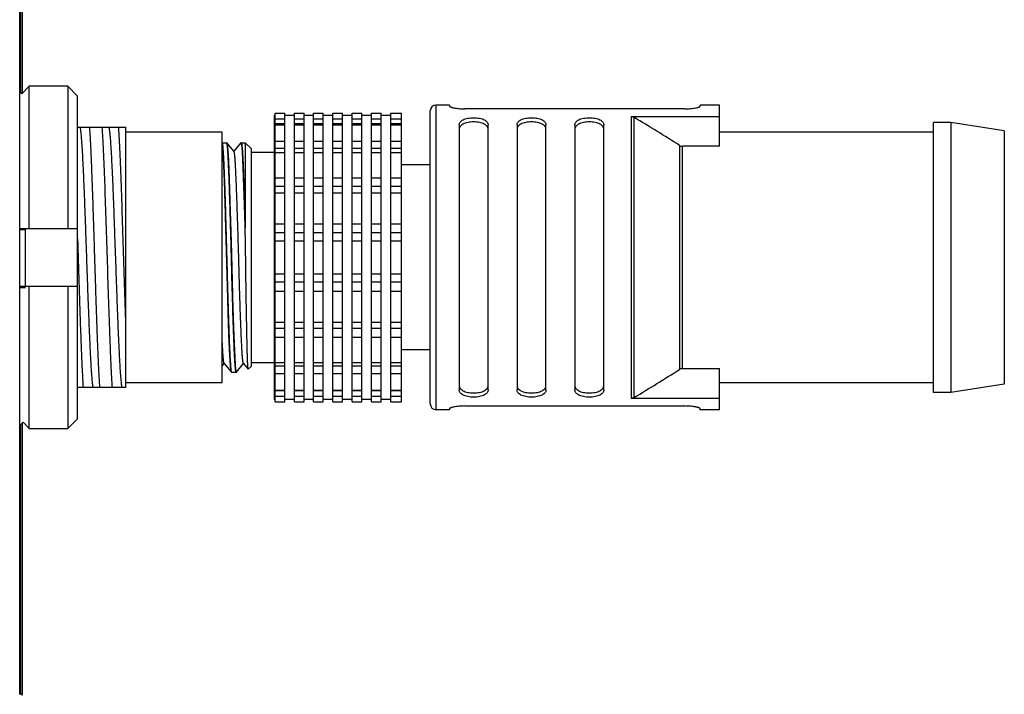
# Model space of a CAD drawing. Header units: millimetres. Extents: x -115 to 41, y 56 to 191.
# Tile 6 of 11: x -11 to 1, y 112 to 121. Entities that reach past the tile are written whole.
import ezdxf

# ---------------------------------------------------------------- set-up
doc = ezdxf.new("R2010")
doc.units = ezdxf.units.MM
doc.header["$LTSCALE"] = 46.255
doc.header["$PDMODE"] = 3
doc.header["$PDSIZE"] = 8
doc.layers.get('0').update_dxf_attribs({"linetype": 'CONTINUOUS'})
doc.layers.get('Defpoints').update_dxf_attribs({"linetype": 'CONTINUOUS'})
doc.layers.add('00_COMPONENTS', color=7, linetype='CONTINUOUS')
doc.layers.add('51__DRAFT_DIMS', color=7, linetype='CONTINUOUS')
doc.styles.get("Standard").update_dxf_attribs({"font": '兰亭黑 GBK.TTF', "height": 2.5})
doc.dimstyles.new('DIMSTYLE_1', dxfattribs={"dimtxt": 3, "dimasz": 2, "dimexe": 2.5, "dimexo": 0.5, "dimgap": 0.75, "dimtad": 1, "dimlfac": 4, "dimdsep": 46, "dimtxsty": 'STANDARD', "dimblk": '_FILLED', "dimblk1": '_FILLED', "dimblk2": '_FILLED', "dimcen": 0.09, "dimclrd": 8, "dimclre": 8, "dimclrt": 256, "dimazin": 2, "dimtp": 0.3, "dimtm": 0.3, "dimtfac": 1, "dimtofl": 0, "dimtmove": 0, "dimatfit": 3, "dimldrblk": '_FILLED', "dimfxl": 1, "dimtolj": 1, "dimarcsym": 0})

# ---------------------------------------------------------------- blocks, each defined once
blk = doc.blocks.new('_FILLED')
at = {"color": 0, "linetype": 'ByBlock'}
blk.add_solid([(0, 0), (-1, 0.1667), (-1, -0.1667)], dxfattribs=at)
blk = doc.blocks.new('*D21')
at = {"layer": '51__DRAFT_DIMS', "color": 8, "lineweight": -2}
for p, q in [((1.593, 117.083), (1.593, 104.548)), ((-11.282, 111.42), (-11.282, 104.548)), ((-9.282, 107.048), (-0.407, 107.048)), ((1.593, 107.048), (14.347, 107.048))]:
    blk.add_line(p, q, dxfattribs=at)
at = {"layer": 'Defpoints', "color": 0}
for p in [(1.593, 117.583), (-11.282, 111.92), (1.593, 107.048)]:
    blk.add_point(p, dxfattribs=at)
at = {"layer": '51__DRAFT_DIMS', "color": 8, "linetype": 'ByBlock', "lineweight": -2, "xscale": 2, "yscale": 2, "zscale": 2, "rotation": 180}
blk.add_blockref('_FILLED', (-11.282, 107.048), dxfattribs=at)
at = {"layer": '51__DRAFT_DIMS', "color": 8, "linetype": 'ByBlock', "lineweight": -2, "xscale": 2, "yscale": 2, "zscale": 2}
blk.add_blockref('_FILLED', (1.593, 107.048), dxfattribs=at)
at = {"layer": '51__DRAFT_DIMS', "insert": (10.174, 111.132), "char_height": 2.5, "attachment_point": 2, "line_spacing_factor": 0.9}
blk.add_mtext('\\A1;51.5', dxfattribs=at)

msp = doc.modelspace()

# ---------------------------------------------------------------- linework, layer by layer
at = {"layer": '00_COMPONENTS'}
for p, q in [((-11.2825, 111.9202), (-11.2825, 133.5452)), ((-11.252, 120.9309), (-11.252, 119.7061)), ((-11.2694, 119.7223), (-11.2694, 120.9132)), ((-11.1575, 119.802), (-11.2527, 119.7053)), ((-11.1575, 117.9585), (-11.1575, 119.802)), ((-10.6575, 119.802), (-11.1575, 119.802)), ((-10.6575, 119.802), (-10.6575, 117.9585)), ((-10.5325, 119.6751), (-10.6575, 119.802)), ((-11.2825, 119.7355), (-11.2527, 119.7053)), ((-10.5325, 115.4918), (-10.5325, 119.6751)), ((-5.8825, 115.6085), (-5.8825, 119.5585)), ((-5.7075, 119.5585), (-5.8825, 119.5585)), ((-5.7075, 119.5585), (-5.7075, 119.5441)), ((-2.4575, 119.5441), (-2.4575, 119.5585)), ((-2.2075, 119.5585), (-2.4575, 119.5585)), ((-2.2075, 119.025), (-2.2075, 119.5585)), ((-7.9825, 119.425), (-7.9825, 115.742)), ((-7.97, 119.425), (-7.9825, 119.425)), ((-7.97, 115.7118), (-7.97, 119.4551)), ((-7.97, 119.4551), (-7.845, 119.4551)), ((-7.845, 115.7118), (-7.845, 119.4551)), ((-7.72, 119.425), (-7.845, 119.425)), ((-7.72, 115.7118), (-7.72, 119.4551)), ((-7.72, 119.4551), (-7.595, 119.4551)), ((-7.595, 115.7118), (-7.595, 119.4551)), ((-7.47, 119.425), (-7.595, 119.425)), ((-7.47, 115.7118), (-7.47, 119.4551)), ((-7.47, 119.4551), (-7.345, 119.4551)), ((-7.345, 115.7118), (-7.345, 119.4551)), ((-7.22, 119.425), (-7.345, 119.425)), ((-7.22, 115.7118), (-7.22, 119.4551)), ((-7.22, 119.4551), (-7.095, 119.4551)), ((-7.095, 115.7118), (-7.095, 119.4551)), ((-6.97, 119.425), (-7.095, 119.425)), ((-6.97, 115.7118), (-6.97, 119.4551)), ((-6.97, 119.4551), (-6.845, 119.4551)), ((-6.845, 115.7118), (-6.845, 119.4551)), ((-6.72, 119.425), (-6.845, 119.425)), ((-6.72, 115.7118), (-6.72, 119.4551)), ((-6.72, 119.4551), (-6.595, 119.4551)), ((-6.595, 115.7118), (-6.595, 119.4551)), ((-6.47, 119.425), (-6.595, 119.425)), ((-6.47, 115.7118), (-6.47, 119.4551)), ((-6.47, 119.4551), (-6.3325, 119.4551)), ((-6.3325, 115.7118), (-6.3325, 119.4551)), ((-5.9575, 115.6835), (-5.9575, 119.4835)), ((-2.6575, 119.5094), (-5.5075, 119.5094)), ((-3.3521, 119.4105), (-3.3521, 115.7564)), ((-3.3521, 119.4105), (-2.2075, 119.4105)), ((-3.3154, 115.7668), (-3.3154, 119.4002)), ((-10.5325, 119.271), (-9.9075, 119.271)), ((-9.9075, 115.896), (-9.9075, 119.271)), ((-7.97, 119.3807), (-7.845, 119.3807)), ((-7.845, 119.3139), (-7.97, 119.3139)), ((-7.97, 119.3038), (-7.845, 119.3038)), ((-7.72, 119.3807), (-7.595, 119.3807)), ((-7.595, 119.3139), (-7.72, 119.3139)), ((-7.72, 119.3038), (-7.595, 119.3038)), ((-7.47, 119.3807), (-7.345, 119.3807)), ((-7.345, 119.3139), (-7.47, 119.3139)), ((-7.47, 119.3038), (-7.345, 119.3038)), ((-7.22, 119.3807), (-7.095, 119.3807)), ((-7.095, 119.3139), (-7.22, 119.3139)), ((-7.22, 119.3038), (-7.095, 119.3038)), ((-6.97, 119.3807), (-6.845, 119.3807)), ((-6.845, 119.3139), (-6.97, 119.3139)), ((-6.97, 119.3038), (-6.845, 119.3038)), ((-6.72, 119.3807), (-6.595, 119.3807)), ((-6.595, 119.3139), (-6.72, 119.3139)), ((-6.72, 119.3038), (-6.595, 119.3038)), ((-6.47, 119.3807), (-6.3325, 119.3807)), ((-6.3325, 119.3139), (-6.47, 119.3139)), ((-6.47, 119.3038), (-6.3325, 119.3038)), ((-5.5825, 119.301), (-5.5825, 115.8659)), ((-5.2075, 115.8659), (-5.2075, 119.301)), ((-4.8325, 119.301), (-4.8325, 115.8659)), ((-4.4575, 115.8659), (-4.4575, 119.301)), ((-4.0825, 119.301), (-4.0825, 115.8659)), ((-3.7075, 115.8659), (-3.7075, 119.301)), ((0.7925, 119.3335), (0.5675, 119.3335)), ((0.5675, 115.8335), (0.5675, 119.3335)), ((0.7925, 119.3335), (0.7925, 115.8335)), ((1.4868, 119.225), (0.7925, 119.3335)), ((-8.6575, 119.2085), (-9.9075, 119.2085)), ((-8.6575, 115.9585), (-8.6575, 119.2085)), ((0.5675, 119.2085), (-2.2075, 119.2085)), ((1.4868, 119.225), (1.4868, 115.942)), ((-8.6575, 119.071), (-8.5989, 119.071)), ((-8.6575, 119.0676), (-8.6568, 119.0657)), ((-8.597, 119.0694), (-8.5975, 119.07)), ((-8.5031, 118.9575), (-8.5973, 119.0697)), ((-8.5967, 119.0687), (-8.597, 119.0694)), ((-8.4128, 119.0687), (-8.5046, 118.9593)), ((-8.4097, 119.071), (-8.3575, 119.071)), ((-8.3575, 119.071), (-8.3575, 117.9624)), ((-8.2825, 118.996), (-8.3575, 119.071)), ((-7.97, 119.0895), (-7.845, 119.0895)), ((-7.72, 119.0895), (-7.595, 119.0895)), ((-7.47, 119.0895), (-7.345, 119.0895)), ((-7.22, 119.0895), (-7.095, 119.0895)), ((-6.97, 119.0895), (-6.845, 119.0895)), ((-6.72, 119.0895), (-6.595, 119.0895)), ((-6.47, 119.0895), (-6.3325, 119.0895)), ((-2.7246, 119.0358), (-2.7246, 116.1311)), ((-2.6879, 116.1419), (-2.6879, 119.025)), ((-2.2075, 119.025), (-2.6879, 119.025)), ((-8.2825, 118.996), (-8.2825, 116.171)), ((-8.2825, 118.946), (-7.9825, 118.946)), ((-7.845, 118.9941), (-7.97, 118.9941)), ((-7.97, 118.945), (-7.845, 118.945)), ((-7.595, 118.9941), (-7.72, 118.9941)), ((-7.72, 118.945), (-7.595, 118.945)), ((-7.345, 118.9941), (-7.47, 118.9941)), ((-7.47, 118.945), (-7.345, 118.945)), ((-7.095, 118.9941), (-7.22, 118.9941)), ((-7.22, 118.945), (-7.095, 118.945)), ((-6.845, 118.9941), (-6.97, 118.9941)), ((-6.97, 118.945), (-6.845, 118.945)), ((-6.595, 118.9941), (-6.72, 118.9941)), ((-6.72, 118.945), (-6.595, 118.945)), ((-6.3325, 118.9941), (-6.47, 118.9941)), ((-6.47, 118.945), (-6.3325, 118.945)), ((-8.6363, 118.796), (-8.6357, 118.796)), ((-8.5744, 118.796), (-8.573, 118.796)), ((-8.3862, 118.796), (-8.3851, 118.796)), ((-5.9575, 118.7835), (-6.3325, 118.7835)), ((-7.97, 118.6166), (-7.845, 118.6166)), ((-7.845, 118.5042), (-7.97, 118.5042)), ((-7.72, 118.6166), (-7.595, 118.6166)), ((-7.595, 118.5042), (-7.72, 118.5042)), ((-7.47, 118.6166), (-7.345, 118.6166)), ((-7.345, 118.5042), (-7.47, 118.5042)), ((-7.22, 118.6166), (-7.095, 118.6166)), ((-7.095, 118.5042), (-7.22, 118.5042)), ((-6.97, 118.6166), (-6.845, 118.6166)), ((-6.845, 118.5042), (-6.97, 118.5042)), ((-6.72, 118.6166), (-6.595, 118.6166)), ((-6.595, 118.5042), (-6.72, 118.5042)), ((-6.47, 118.6166), (-6.3325, 118.6166)), ((-6.3325, 118.5042), (-6.47, 118.5042)), ((-7.97, 118.4219), (-7.845, 118.4219)), ((-7.72, 118.4219), (-7.595, 118.4219)), ((-7.47, 118.4219), (-7.345, 118.4219)), ((-7.22, 118.4219), (-7.095, 118.4219)), ((-6.97, 118.4219), (-6.845, 118.4219)), ((-6.72, 118.4219), (-6.595, 118.4219)), ((-6.47, 118.4219), (-6.3325, 118.4219)), ((-7.97, 118.0192), (-7.845, 118.0192)), ((-7.72, 118.0192), (-7.595, 118.0192)), ((-7.47, 118.0192), (-7.345, 118.0192)), ((-7.22, 118.0192), (-7.095, 118.0192)), ((-6.97, 118.0192), (-6.845, 118.0192)), ((-6.72, 118.0192), (-6.595, 118.0192)), ((-6.47, 118.0192), (-6.3325, 118.0192)), ((-11.2825, 117.9585), (-10.5325, 117.9585)), ((-11.2075, 117.9427), (-11.2825, 117.9427)), ((-11.2075, 117.9427), (-11.2075, 117.9585)), ((-11.2075, 117.2085), (-11.2075, 117.9427)), ((-8.3575, 117.9621), (-8.3575, 117.9624)), ((-7.845, 117.9032), (-7.97, 117.9032)), ((-7.595, 117.9032), (-7.72, 117.9032)), ((-7.345, 117.9032), (-7.47, 117.9032)), ((-7.095, 117.9032), (-7.22, 117.9032)), ((-6.845, 117.9032), (-6.97, 117.9032)), ((-6.595, 117.9032), (-6.72, 117.9032)), ((-6.3325, 117.9032), (-6.47, 117.9032)), ((-7.97, 117.7978), (-7.845, 117.7978)), ((-7.72, 117.7978), (-7.595, 117.7978)), ((-7.47, 117.7978), (-7.345, 117.7978)), ((-7.22, 117.7978), (-7.095, 117.7978)), ((-6.97, 117.7978), (-6.845, 117.7978)), ((-6.72, 117.7978), (-6.595, 117.7978)), ((-6.47, 117.7978), (-6.3325, 117.7978)), ((-8.5338, 117.4831), (-8.5339, 117.4862)), ((-8.5338, 117.4831), (-8.5339, 117.4862)), ((-8.533, 117.4553), (-8.5338, 117.4831)), ((-8.5328, 117.4459), (-8.533, 117.4553)), ((-8.5317, 117.4022), (-8.5328, 117.4459)), ((-8.531, 117.446), (-8.5299, 117.4023)), ((-7.97, 117.3692), (-7.845, 117.3692)), ((-7.72, 117.3692), (-7.595, 117.3692)), ((-7.47, 117.3692), (-7.345, 117.3692)), ((-7.22, 117.3692), (-7.095, 117.3692)), ((-6.97, 117.3692), (-6.845, 117.3692)), ((-6.72, 117.3692), (-6.595, 117.3692)), ((-6.47, 117.3692), (-6.3325, 117.3692)), ((-7.845, 117.2637), (-7.97, 117.2637)), ((-7.595, 117.2637), (-7.72, 117.2637)), ((-7.345, 117.2637), (-7.47, 117.2637)), ((-7.095, 117.2637), (-7.22, 117.2637)), ((-6.845, 117.2637), (-6.97, 117.2637)), ((-6.595, 117.2637), (-6.72, 117.2637)), ((-6.3325, 117.2637), (-6.47, 117.2637)), ((-10.5325, 117.2085), (-11.2825, 117.2085)), ((-11.2825, 117.1927), (-11.2075, 117.1927)), ((-11.1575, 115.3649), (-11.1575, 117.2085)), ((-10.6575, 117.2085), (-10.6575, 115.3649)), ((-7.97, 117.1478), (-7.845, 117.1478)), ((-7.72, 117.1478), (-7.595, 117.1478)), ((-7.47, 117.1478), (-7.345, 117.1478)), ((-7.22, 117.1478), (-7.095, 117.1478)), ((-6.97, 117.1478), (-6.845, 117.1478)), ((-6.72, 117.1478), (-6.595, 117.1478)), ((-6.47, 117.1478), (-6.3325, 117.1478)), ((-7.97, 116.745), (-7.845, 116.745)), ((-7.72, 116.745), (-7.595, 116.745)), ((-7.47, 116.745), (-7.345, 116.745)), ((-7.22, 116.745), (-7.095, 116.745)), ((-6.97, 116.745), (-6.845, 116.745)), ((-6.72, 116.745), (-6.595, 116.745)), ((-6.47, 116.745), (-6.3325, 116.745)), ((-7.845, 116.6627), (-7.97, 116.6627)), ((-7.595, 116.6627), (-7.72, 116.6627)), ((-7.345, 116.6627), (-7.47, 116.6627)), ((-7.095, 116.6627), (-7.22, 116.6627)), ((-6.845, 116.6627), (-6.97, 116.6627)), ((-6.595, 116.6627), (-6.72, 116.6627)), ((-6.3325, 116.6627), (-6.47, 116.6627)), ((-7.97, 116.5503), (-7.845, 116.5503)), ((-7.72, 116.5503), (-7.595, 116.5503)), ((-7.47, 116.5503), (-7.345, 116.5503)), ((-7.22, 116.5503), (-7.095, 116.5503)), ((-6.97, 116.5503), (-6.845, 116.5503)), ((-6.72, 116.5503), (-6.595, 116.5503)), ((-6.47, 116.5503), (-6.3325, 116.5503)), ((-8.56, 116.371), (-8.5594, 116.371)), ((-8.4986, 116.371), (-8.4963, 116.371)), ((-5.9575, 116.3835), (-6.3325, 116.3835)), ((-8.6575, 116.1745), (-8.6296, 116.2076)), ((-8.6311, 116.2094), (-8.5378, 116.0983)), ((-8.4897, 116.2087), (-8.4898, 116.2098)), ((-8.4883, 116.2099), (-8.4882, 116.2088)), ((-8.4724, 116.0971), (-8.3796, 116.2076)), ((-8.3811, 116.2094), (-8.3189, 116.1354)), ((-8.2825, 116.221), (-7.9825, 116.221)), ((-7.97, 116.222), (-7.845, 116.222)), ((-7.72, 116.222), (-7.595, 116.222)), ((-7.47, 116.222), (-7.345, 116.222)), ((-7.22, 116.222), (-7.095, 116.222)), ((-6.97, 116.222), (-6.845, 116.222)), ((-6.72, 116.222), (-6.595, 116.222)), ((-6.47, 116.222), (-6.3325, 116.222)), ((-8.5353, 116.096), (-8.4741, 116.096)), ((-8.4732, 116.0964), (-8.4732, 116.0964)), ((-8.4732, 116.0964), (-8.4732, 116.0964)), ((-8.2825, 116.171), (-8.3182, 116.1353)), ((-7.845, 116.1728), (-7.97, 116.1728)), ((-7.97, 116.0775), (-7.845, 116.0775)), ((-7.595, 116.1728), (-7.72, 116.1728)), ((-7.72, 116.0775), (-7.595, 116.0775)), ((-7.345, 116.1728), (-7.47, 116.1728)), ((-7.47, 116.0775), (-7.345, 116.0775)), ((-7.095, 116.1728), (-7.22, 116.1728)), ((-7.22, 116.0775), (-7.095, 116.0775)), ((-6.845, 116.1728), (-6.97, 116.1728)), ((-6.97, 116.0775), (-6.845, 116.0775)), ((-6.595, 116.1728), (-6.72, 116.1728)), ((-6.72, 116.0775), (-6.595, 116.0775)), ((-6.3325, 116.1728), (-6.47, 116.1728)), ((-6.47, 116.0775), (-6.3325, 116.0775)), ((-2.6879, 116.1419), (-2.2075, 116.1419)), ((-2.2075, 115.6085), (-2.2075, 116.1419)), ((-8.6575, 115.9585), (-9.9075, 115.9585)), ((0.5675, 115.9585), (-2.2075, 115.9585)), ((-9.9075, 115.896), (-10.5325, 115.896)), ((-7.97, 115.8632), (-7.845, 115.8632)), ((-7.845, 115.853), (-7.97, 115.853)), ((-7.72, 115.8632), (-7.595, 115.8632)), ((-7.595, 115.853), (-7.72, 115.853)), ((-7.47, 115.8632), (-7.345, 115.8632)), ((-7.345, 115.853), (-7.47, 115.853)), ((-7.22, 115.8632), (-7.095, 115.8632)), ((-7.095, 115.853), (-7.22, 115.853)), ((-6.97, 115.8632), (-6.845, 115.8632)), ((-6.845, 115.853), (-6.97, 115.853)), ((-6.72, 115.8632), (-6.595, 115.8632)), ((-6.595, 115.853), (-6.72, 115.853)), ((-6.47, 115.8632), (-6.3325, 115.8632)), ((-6.3325, 115.853), (-6.47, 115.853)), ((0.7925, 115.8335), (0.5675, 115.8335)), ((1.4868, 115.942), (0.7925, 115.8335)), ((-7.97, 115.742), (-7.9825, 115.742)), ((-7.97, 115.7863), (-7.845, 115.7863)), ((-7.97, 115.7118), (-7.845, 115.7118)), ((-7.72, 115.742), (-7.845, 115.742)), ((-7.72, 115.7863), (-7.595, 115.7863)), ((-7.72, 115.7118), (-7.595, 115.7118)), ((-7.47, 115.742), (-7.595, 115.742)), ((-7.47, 115.7863), (-7.345, 115.7863)), ((-7.47, 115.7118), (-7.345, 115.7118)), ((-7.22, 115.742), (-7.345, 115.742)), ((-7.22, 115.7863), (-7.095, 115.7863)), ((-7.22, 115.7118), (-7.095, 115.7118)), ((-6.97, 115.742), (-7.095, 115.742)), ((-6.97, 115.7863), (-6.845, 115.7863)), ((-6.97, 115.7118), (-6.845, 115.7118)), ((-6.72, 115.742), (-6.845, 115.742)), ((-6.72, 115.7863), (-6.595, 115.7863)), ((-6.72, 115.7118), (-6.595, 115.7118)), ((-6.47, 115.742), (-6.595, 115.742)), ((-6.47, 115.7863), (-6.3325, 115.7863)), ((-6.47, 115.7118), (-6.3325, 115.7118)), ((-2.2075, 115.7564), (-3.3521, 115.7564)), ((-5.7075, 115.6085), (-5.8825, 115.6085)), ((-5.7075, 115.6228), (-5.7075, 115.6085)), ((-5.5075, 115.6575), (-2.6575, 115.6575)), ((-2.4575, 115.6085), (-2.4575, 115.6228)), ((-2.2075, 115.6085), (-2.4575, 115.6085)), ((-11.2372, 115.4459), (-11.2825, 115.3999)), ((-11.2372, 115.4459), (-11.1575, 115.3649)), ((-10.6575, 115.3649), (-10.5325, 115.4918)), ((-11.2694, 111.9202), (-11.2694, 115.4132)), ((-11.252, 115.4309), (-11.252, 111.9202)), ((-11.1575, 115.3649), (-10.6575, 115.3649)), ((-11.281, 111.9203), (-11.2742, 111.9204)), ((-11.252, 111.9202), (-11.2694, 111.9202))]:
    msp.add_line(p, q, dxfattribs=at)
msp.add_lwpolyline([(-11.2521, 111.9047), (-11.252, 111.9203)], dxfattribs=at)
for centre, radius, start, end in [((-5.8825, 119.4835), 0.075, 90, 180), ((-23.6923, 85.6962), 39.385, 57.83368, 58.84355), ((-8.8033, 119.0154), 0.214, 10.14961, 10.64444), ((-8.785, 119.0188), 0.1954, 10.07913, 10.62777), ((-8.3963, 116.1251), 0.0847, 192.88824, 194.08886), ((-8.4064, 116.1225), 0.0742, 192.69518, 194.08903), ((-23.5905, 149.3057), 39.1911, 301.15396, 302.16882), ((-5.8825, 115.6835), 0.075, 180, 270), ((-11.2748, 111.4551), 0.4653, 90.75911, 90.94322), ((-11.2796, 109.5749), 2.3455, 89.74945, 89.86618)]:
    msp.add_arc(centre, radius, start, end, dxfattribs=at)
for points, knots in [([(-5.7075, 119.5441), (-5.7075, 119.5433), (-5.7064, 119.5411), (-5.7033, 119.5386), (-5.6985, 119.5359), (-5.6919, 119.5331), (-5.6835, 119.5302), (-5.6735, 119.5273), (-5.6619, 119.5244), (-5.6436, 119.5206), (-5.6177, 119.5163), (-5.5705, 119.511), (-5.5332, 119.5094), (-5.5075, 119.5094)], [0, 0, 0, 0, 0.0128631, 0.0317694, 0.0584156, 0.0931836, 0.1360056, 0.1866109, 0.2446165, 0.3095522, 0.457957, 0.6267102, 1, 1, 1, 1]), ([(-2.6575, 119.5094), (-2.6318, 119.5094), (-2.5945, 119.511), (-2.5473, 119.5164), (-2.5174, 119.5212), (-2.4958, 119.5261), (-2.4815, 119.5302), (-2.4731, 119.5331), (-2.4665, 119.5359), (-2.4617, 119.5386), (-2.4585, 119.5411), (-2.4575, 119.5433), (-2.4575, 119.5441)], [0, 0, 0, 0, 0.373298, 0.5420553, 0.6904629, 0.8133899, 0.863995, 0.9068154, 0.9415889, 0.968243, 0.9871462, 1, 1, 1, 1]), ([(-5.5825, 119.301), (-5.5825, 119.3074), (-5.5803, 119.3206), (-5.5702, 119.339), (-5.5536, 119.3552), (-5.5309, 119.3691), (-5.5027, 119.3803), (-5.4697, 119.3885), (-5.4333, 119.3935), (-5.395, 119.3953), (-5.3567, 119.3935), (-5.3203, 119.3885), (-5.2873, 119.3803), (-5.2591, 119.3691), (-5.2364, 119.3552), (-5.2197, 119.339), (-5.2096, 119.3206), (-5.2075, 119.3074), (-5.2075, 119.301)], [0, 0, 0, 0, 0.0418465, 0.0857895, 0.1352819, 0.1927095, 0.2590681, 0.3338374, 0.4151354, 0.4999983, 0.5848612, 0.666159, 0.7409281, 0.8072859, 0.8647154, 0.9141971, 0.9581501, 1, 1, 1, 1]), ([(-4.8325, 119.301), (-4.8325, 119.3074), (-4.8303, 119.3206), (-4.8202, 119.339), (-4.8036, 119.3552), (-4.7809, 119.3691), (-4.7527, 119.3803), (-4.7197, 119.3885), (-4.6833, 119.3935), (-4.645, 119.3953), (-4.6067, 119.3935), (-4.5703, 119.3885), (-4.5373, 119.3803), (-4.5091, 119.3691), (-4.4864, 119.3552), (-4.4698, 119.339), (-4.4596, 119.3206), (-4.4575, 119.3074), (-4.4575, 119.301)], [0, 0, 0, 0, 0.0418534, 0.0858023, 0.1352827, 0.1927129, 0.2590691, 0.3338388, 0.4151363, 0.4999988, 0.5848612, 0.6661591, 0.7409289, 0.8072857, 0.8647165, 0.9141978, 0.9581464, 1, 1, 1, 1]), ([(-4.0825, 119.301), (-4.0825, 119.3074), (-4.0803, 119.3206), (-4.0702, 119.339), (-4.0536, 119.3552), (-4.0309, 119.3691), (-4.0027, 119.3803), (-3.9697, 119.3885), (-3.9333, 119.3935), (-3.895, 119.3953), (-3.8567, 119.3935), (-3.8203, 119.3885), (-3.7873, 119.3803), (-3.7591, 119.3691), (-3.7364, 119.3552), (-3.7198, 119.339), (-3.7096, 119.3206), (-3.7075, 119.3074), (-3.7075, 119.301)], [0, 0, 0, 0, 0.0418534, 0.0858023, 0.1352827, 0.1927129, 0.2590691, 0.3338388, 0.4151363, 0.4999988, 0.5848612, 0.6661591, 0.7409289, 0.8072857, 0.8647165, 0.9141978, 0.9581464, 1, 1, 1, 1]), ([(-3.3521, 119.4105), (-3.3457, 119.4105), (-3.3328, 119.4087), (-3.3209, 119.4035), (-3.3154, 119.4002)], [0, 0, 0, 0, 0.4999643, 1, 1, 1, 1]), ([(-10.5001, 119.2709), (-10.498, 119.2603), (-10.4941, 119.2348), (-10.489, 119.1903), (-10.484, 119.1336), (-10.4789, 119.065), (-10.4738, 118.9851), (-10.4664, 118.8576), (-10.4575, 118.6753), (-10.4475, 118.4329), (-10.4372, 118.1646), (-10.4268, 117.8785), (-10.4167, 117.5834), (-10.4064, 117.2884), (-10.3959, 117.0023), (-10.3858, 116.7339), (-10.3756, 116.4916), (-10.3667, 116.3093), (-10.3594, 116.1819), (-10.3543, 116.1019), (-10.3493, 116.0333), (-10.3442, 115.9765), (-10.3396, 115.9369), (-10.3359, 115.9114), (-10.334, 115.9008), (-10.333, 115.8961)], [0, 0, 0, 0, 0.0096019, 0.0228686, 0.0397429, 0.0601321, 0.0839016, 0.1108597, 0.1734358, 0.2459161, 0.3261888, 0.4117608, 0.5000131, 0.5882653, 0.6738191, 0.754096, 0.8266149, 0.8891327, 0.9160762, 0.9398569, 0.9602855, 0.9771886, 0.9904401, 0.9956834, 1, 1, 1, 1]), ([(-10.2431, 115.896), (-10.2461, 115.9408), (-10.2518, 116.0403), (-10.2598, 116.2029), (-10.2681, 116.3913), (-10.2761, 116.6019), (-10.2839, 116.8308), (-10.292, 117.0738), (-10.3003, 117.3262), (-10.3084, 117.5835), (-10.3162, 117.8407), (-10.3243, 118.0932), (-10.3326, 118.3361), (-10.3407, 118.565), (-10.3485, 118.7756), (-10.3565, 118.964), (-10.3647, 119.1267), (-10.3706, 119.2261), (-10.3736, 119.271)], [0, 0, 0, 0, 0.0399477, 0.0884581, 0.1446305, 0.2074196, 0.2756579, 0.3480755, 0.4233233, 0.4999994, 0.5766755, 0.6519232, 0.7243408, 0.7925794, 0.8553679, 0.9115393, 0.9600507, 1, 1, 1, 1]), ([(-10.2152, 119.271), (-10.2121, 119.2261), (-10.2062, 119.1267), (-10.1983, 118.964), (-10.1902, 118.7756), (-10.1791, 118.4836), (-10.1656, 118.0837), (-10.1499, 117.5835), (-10.1342, 117.0833), (-10.1207, 116.6834), (-10.1096, 116.3913), (-10.1015, 116.2029), (-10.0936, 116.0403), (-10.0877, 115.9408), (-10.0846, 115.896)], [0, 0, 0, 0, 0.0399496, 0.0884595, 0.144631, 0.2074201, 0.3480761, 0.4999999, 0.6519236, 0.7925797, 0.8553688, 0.9115403, 0.9600501, 1, 1, 1, 1]), ([(-10.1251, 119.2709), (-10.123, 119.2604), (-10.1192, 119.2349), (-10.1142, 119.1904), (-10.109, 119.1336), (-10.1038, 119.0649), (-10.0986, 118.985), (-10.0915, 118.8576), (-10.0827, 118.6753), (-10.0723, 118.433), (-10.0621, 118.1646), (-10.052, 117.8786), (-10.0416, 117.5835), (-10.0312, 117.2885), (-10.0212, 117.0024), (-10.0108, 116.7341), (-10.0019, 116.5254), (-9.9948, 116.3734), (-9.9897, 116.2726), (-9.9846, 116.1819), (-9.9793, 116.102), (-9.9741, 116.0335), (-9.969, 115.9767), (-9.9646, 115.937), (-9.9609, 115.9114), (-9.959, 115.9008), (-9.9581, 115.896)], [0, 0, 0, 0, 0.0095459, 0.0228229, 0.0397517, 0.0601807, 0.0839488, 0.1108698, 0.1733858, 0.2459247, 0.3261803, 0.4117225, 0.4999739, 0.5882236, 0.6737939, 0.7540381, 0.8265357, 0.8592008, 0.8891278, 0.9160695, 0.9398161, 0.9602036, 0.9770985, 0.990395, 0.9956647, 1, 1, 1, 1]), ([(-9.9075, 116.7849), (-9.9115, 116.8988), (-9.919, 117.1321), (-9.93, 117.4859), (-9.9417, 117.8433), (-9.9525, 118.1913), (-9.9635, 118.5172), (-9.9751, 118.8092), (-9.9857, 119.0567), (-9.9939, 119.2056), (-9.9985, 119.271)], [0, 0, 0, 0, 0.1373891, 0.2814471, 0.4269461, 0.5686057, 0.7012857, 0.8201748, 0.9209591, 1, 1, 1, 1]), ([(-5.2075, 119.2433), (-5.2075, 119.2499), (-5.2096, 119.2634), (-5.2196, 119.2823), (-5.2361, 119.2991), (-5.2588, 119.3135), (-5.287, 119.3251), (-5.32, 119.3336), (-5.3566, 119.3388), (-5.395, 119.3406), (-5.4334, 119.3388), (-5.47, 119.3336), (-5.503, 119.3251), (-5.5312, 119.3135), (-5.5539, 119.2991), (-5.5704, 119.2823), (-5.5804, 119.2634), (-5.5825, 119.2499), (-5.5825, 119.2433)], [0, 0, 0, 0, 0.0426794, 0.0872172, 0.1369465, 0.1942901, 0.2603482, 0.3347109, 0.4155719, 0.4999983, 0.5844246, 0.6652855, 0.7396479, 0.805705, 0.8630505, 0.91277, 0.9573155, 1, 1, 1, 1]), ([(-4.4575, 119.2433), (-4.4575, 119.2499), (-4.4596, 119.2634), (-4.4696, 119.2823), (-4.4861, 119.2991), (-4.5088, 119.3135), (-4.537, 119.3251), (-4.57, 119.3336), (-4.6066, 119.3388), (-4.645, 119.3406), (-4.6834, 119.3388), (-4.7199, 119.3336), (-4.753, 119.3251), (-4.7812, 119.3135), (-4.8039, 119.2991), (-4.8204, 119.2823), (-4.8303, 119.2634), (-4.8325, 119.2499), (-4.8325, 119.2433)], [0, 0, 0, 0, 0.0426909, 0.0872289, 0.1369475, 0.1943009, 0.2603502, 0.3347157, 0.4155757, 0.5000013, 0.5844269, 0.6652862, 0.7396519, 0.8057035, 0.8630581, 0.9127624, 0.9573069, 1, 1, 1, 1]), ([(-3.7075, 119.2433), (-3.7075, 119.2499), (-3.7096, 119.2634), (-3.7196, 119.2823), (-3.7361, 119.2991), (-3.7588, 119.3135), (-3.787, 119.3251), (-3.82, 119.3336), (-3.8566, 119.3388), (-3.895, 119.3406), (-3.9334, 119.3388), (-3.9699, 119.3336), (-4.003, 119.3251), (-4.0312, 119.3135), (-4.0539, 119.2991), (-4.0704, 119.2823), (-4.0803, 119.2634), (-4.0825, 119.2499), (-4.0825, 119.2433)], [0, 0, 0, 0, 0.0426909, 0.0872289, 0.1369475, 0.1943009, 0.2603502, 0.3347157, 0.4155757, 0.5000013, 0.5844269, 0.6652862, 0.7396519, 0.8057035, 0.8630581, 0.9127624, 0.9573069, 1, 1, 1, 1]), ([(-8.5506, 116.2087), (-8.5518, 116.2262), (-8.5542, 116.2642), (-8.5577, 116.3257), (-8.5614, 116.396), (-8.5664, 116.5056), (-8.5724, 116.66), (-8.5785, 116.8634), (-8.5845, 117.0868), (-8.5907, 117.3241), (-8.5976, 117.5688), (-8.6047, 117.8138), (-8.6114, 118.0525), (-8.6175, 118.2783), (-8.6227, 118.4555), (-8.6272, 118.5859), (-8.6307, 118.6734), (-8.6342, 118.7532), (-8.6377, 118.8248), (-8.6411, 118.8878), (-8.6445, 118.9419), (-8.6478, 118.9868), (-8.6505, 119.0182), (-8.6527, 119.0384), (-8.6543, 119.0499), (-8.6557, 119.0588), (-8.6569, 119.0639), (-8.6575, 119.0659)], [0, 0, 0, 0, 0.0183602, 0.0399744, 0.0646481, 0.0921864, 0.1550244, 0.2267964, 0.3056335, 0.3894585, 0.4758594, 0.562366, 0.6466352, 0.7263781, 0.7993291, 0.8325476, 0.863247, 0.8912277, 0.9163416, 0.9384565, 0.9574524, 0.9732022, 0.9855999, 0.9905165, 0.9945608, 0.9977226, 1, 1, 1, 1]), ([(-8.6568, 119.0657), (-8.6561, 119.0636), (-8.6549, 119.0584), (-8.6524, 119.0446), (-8.6496, 119.0211), (-8.6464, 118.9854), (-8.6433, 118.9401), (-8.64, 118.8853), (-8.6368, 118.8215), (-8.6336, 118.7491), (-8.629, 118.6369), (-8.6235, 118.4795), (-8.6169, 118.2731), (-8.6103, 118.0475), (-8.6037, 117.8091), (-8.5971, 117.5645), (-8.5907, 117.3204), (-8.5844, 117.0836), (-8.5777, 116.8606), (-8.571, 116.6576), (-8.5643, 116.4803), (-8.5578, 116.3335), (-8.5531, 116.2464), (-8.5506, 116.2087)], [0, 0, 0, 0, 0.0023486, 0.0055708, 0.0146443, 0.0271905, 0.0431324, 0.0623646, 0.084756, 0.1101532, 0.138381, 0.2025305, 0.2754323, 0.3550702, 0.4392415, 0.5256174, 0.611808, 0.6954287, 0.7741663, 0.8458435, 0.9084787, 0.9603411, 1, 1, 1, 1]), ([(-8.5975, 119.07), (-8.5976, 119.0702), (-8.5979, 119.0706), (-8.5985, 119.071), (-8.5989, 119.071)], [0, 0, 0, 0, 0.3133857, 1, 1, 1, 1]), ([(-8.5955, 119.0656), (-8.5956, 119.0659), (-8.5959, 119.067), (-8.5963, 119.068), (-8.5967, 119.0687)], [0, 0, 0, 0, 0.2854823, 1, 1, 1, 1]), ([(-8.5966, 119.0686), (-8.5958, 119.067), (-8.5944, 119.0624), (-8.5935, 119.0578), (-8.5929, 119.0549)], [0, 0, 0, 0, 0.3830052, 1, 1, 1, 1]), ([(-8.5926, 119.0531), (-8.5909, 119.0437), (-8.5879, 119.0205), (-8.5838, 118.9794), (-8.5798, 118.9258), (-8.5759, 118.8604), (-8.5723, 118.7838), (-8.5676, 118.6614), (-8.562, 118.4859), (-8.5565, 118.2971), (-8.5511, 118.1318), (-8.5453, 117.9534), (-8.538, 117.7242), (-8.5332, 117.5393), (-8.531, 117.446)], [0, 0, 0, 0, 0.0177857, 0.0435731, 0.0770659, 0.11792, 0.1657472, 0.2200993, 0.3464897, 0.4930753, 0.5724682, 0.6549451, 0.8259567, 1, 1, 1, 1]), ([(-8.5339, 117.4862), (-8.5362, 117.5778), (-8.5409, 117.759), (-8.5481, 118.0248), (-8.5556, 118.2754), (-8.5631, 118.5024), (-8.5692, 118.6732), (-8.5741, 118.7922), (-8.5776, 118.8665), (-8.5811, 118.9298), (-8.5846, 118.9816), (-8.5882, 119.0214), (-8.591, 119.0439), (-8.5926, 119.053)], [0, 0, 0, 0, 0.1753218, 0.3467763, 0.5085114, 0.6550067, 0.7812621, 0.8354236, 0.882975, 0.923513, 0.9566973, 0.9822566, 1, 1, 1, 1]), ([(-8.4117, 119.0695), (-8.4118, 119.0694), (-8.4122, 119.0693), (-8.4126, 119.0689), (-8.4128, 119.0687)], [0, 0, 0, 0, 0.2173688, 1, 1, 1, 1]), ([(-8.4089, 119.0676), (-8.4091, 119.0679), (-8.4096, 119.0685), (-8.4103, 119.0692), (-8.411, 119.0696), (-8.4115, 119.0696), (-8.4117, 119.0695)], [0, 0, 0, 0, 0.3396728, 0.6027558, 0.8097895, 1, 1, 1, 1]), ([(-8.4114, 119.0695), (-8.4113, 119.0697), (-8.4109, 119.0703), (-8.4102, 119.071), (-8.4097, 119.071)], [0, 0, 0, 0, 0.3347525, 1, 1, 1, 1]), ([(-8.4097, 119.071), (-8.409, 119.071), (-8.408, 119.0698), (-8.4071, 119.068), (-8.4059, 119.0647), (-8.4045, 119.0589), (-8.4029, 119.0502), (-8.4014, 119.039), (-8.399, 119.0192), (-8.3962, 118.9884), (-8.393, 118.9444), (-8.3898, 118.8913), (-8.3866, 118.8294), (-8.3834, 118.759), (-8.3802, 118.6808), (-8.3771, 118.5952), (-8.3739, 118.5027), (-8.3695, 118.3677), (-8.364, 118.1869), (-8.3597, 118.039), (-8.3575, 117.9624)], [0, 0, 0, 0, 0.0018467, 0.0034338, 0.0055363, 0.0113503, 0.0193489, 0.0295422, 0.0419233, 0.0731825, 0.1129419, 0.1609455, 0.2168771, 0.2803644, 0.3509831, 0.4282601, 0.5116768, 0.6006722, 0.7929726, 1, 1, 1, 1]), ([(-8.3575, 117.9624), (-8.3596, 118.0359), (-8.3641, 118.1778), (-8.3712, 118.3817), (-8.377, 118.5401), (-8.3811, 118.6558), (-8.3839, 118.7332), (-8.3865, 118.8035), (-8.3891, 118.8664), (-8.3917, 118.9213), (-8.3946, 118.9678), (-8.3974, 119.0012), (-8.3998, 119.0233), (-8.4016, 119.0366), (-8.4033, 119.0476), (-8.4051, 119.0563), (-8.4068, 119.0628), (-8.4082, 119.0663), (-8.4089, 119.0676)], [0, 0, 0, 0, 0.1991889, 0.3848246, 0.5526468, 0.6286279, 0.6986867, 0.7624013, 0.8193627, 0.869161, 0.9113843, 0.9456372, 0.959739, 0.9718194, 0.9818735, 0.9899032, 0.9959279, 1, 1, 1, 1]), ([(-2.7246, 119.0358), (-2.7191, 119.0324), (-2.7073, 119.0269), (-2.6943, 119.025), (-2.6879, 119.025)], [0, 0, 0, 0, 0.5000639, 1, 1, 1, 1]), ([(-8.3811, 116.2094), (-8.3815, 116.2099), (-8.3822, 116.2112), (-8.3837, 116.2148), (-8.3853, 116.2214), (-8.3872, 116.2316), (-8.389, 116.245), (-8.3908, 116.2614), (-8.3926, 116.2808), (-8.3944, 116.3033), (-8.3968, 116.339), (-8.3999, 116.3908), (-8.4036, 116.461), (-8.4074, 116.5415), (-8.4113, 116.6316), (-8.4153, 116.7305), (-8.4193, 116.8372), (-8.4232, 116.9507), (-8.4285, 117.1128), (-8.4346, 117.3242), (-8.4414, 117.5832), (-8.449, 117.8422), (-8.4556, 118.0537), (-8.461, 118.2157), (-8.465, 118.3293), (-8.4689, 118.436), (-8.4726, 118.5349), (-8.4762, 118.6251), (-8.4797, 118.7056), (-8.4832, 118.7759), (-8.4864, 118.8277), (-8.4891, 118.8634), (-8.4911, 118.8859), (-8.493, 118.9054), (-8.495, 118.9218), (-8.4969, 118.9352), (-8.4988, 118.9455), (-8.5005, 118.9521), (-8.502, 118.9557), (-8.5027, 118.957), (-8.5031, 118.9575)], [0, 0, 0, 0, 0.0006716, 0.0015967, 0.0042597, 0.0080413, 0.0129375, 0.0189364, 0.0260344, 0.0342236, 0.0434758, 0.0651017, 0.0907189, 0.1201011, 0.1529685, 0.1890034, 0.2279138, 0.2693172, 0.312829, 0.4046086, 0.499886, 0.5951647, 0.6869614, 0.7304826, 0.7718933, 0.8108171, 0.8468743, 0.8797513, 0.9091359, 0.9347622, 0.9564084, 0.9656696, 0.9738585, 0.9809684, 0.9869896, 0.991909, 0.9957107, 0.9983909, 0.9993227, 1, 1, 1, 1]), ([(-8.3266, 116.2373), (-8.328, 116.277), (-8.3299, 116.3417), (-8.3324, 116.4346), (-8.3351, 116.5526), (-8.3378, 116.6818), (-8.3404, 116.8212), (-8.3431, 116.9773), (-8.3464, 117.1835), (-8.3511, 117.5263), (-8.3547, 117.7875), (-8.3575, 117.9624)], [0, 0, 0, 0, 0.069114, 0.1125886, 0.1615691, 0.274355, 0.337274, 0.4038561, 0.5458574, 0.6957802, 1, 1, 1, 1]), ([(-10.5325, 117.8238), (-10.5264, 117.6314), (-10.5175, 117.3456), (-10.5054, 116.9712), (-10.4965, 116.7074), (-10.4875, 116.464), (-10.4786, 116.2465), (-10.4697, 116.06), (-10.4631, 115.9467), (-10.4597, 115.896)], [0, 0, 0, 0, 0.2992971, 0.4446006, 0.5824832, 0.7097484, 0.823447, 0.920948, 1, 1, 1, 1]), ([(-8.4898, 116.2098), (-8.4918, 116.2387), (-8.4956, 116.3041), (-8.5006, 116.4128), (-8.5057, 116.5418), (-8.513, 116.7477), (-8.5219, 117.0365), (-8.5284, 117.276), (-8.5317, 117.4022)], [0, 0, 0, 0, 0.0730023, 0.1647017, 0.2735216, 0.3975789, 0.6825728, 1, 1, 1, 1]), ([(-8.5299, 117.4023), (-8.5284, 117.338), (-8.5256, 117.2115), (-8.5213, 117.0262), (-8.5164, 116.8507), (-8.5103, 116.6883), (-8.5041, 116.5417), (-8.4983, 116.413), (-8.4932, 116.3044), (-8.4899, 116.239), (-8.4883, 116.2099)], [0, 0, 0, 0, 0.1616879, 0.318029, 0.4660787, 0.6030292, 0.726653, 0.8351515, 0.9267985, 1, 1, 1, 1]), ([(-8.6311, 116.2094), (-8.6319, 116.2104), (-8.6332, 116.2134), (-8.6348, 116.2192), (-8.6365, 116.2275), (-8.6381, 116.2381), (-8.6397, 116.2512), (-8.642, 116.2734), (-8.6447, 116.307), (-8.6478, 116.3541), (-8.6509, 116.4101), (-8.6542, 116.4744), (-8.6564, 116.5201), (-8.6575, 116.5443)], [0, 0, 0, 0, 0.0110758, 0.0289305, 0.0539038, 0.0860241, 0.1252154, 0.1714342, 0.2848474, 0.425435, 0.592354, 0.7842779, 1, 1, 1, 1]), ([(-8.5378, 116.0983), (-8.5381, 116.0987), (-8.5388, 116.0998), (-8.54, 116.1031), (-8.5413, 116.1091), (-8.5428, 116.1185), (-8.5444, 116.1308), (-8.5459, 116.1461), (-8.5474, 116.1644), (-8.549, 116.1856), (-8.5501, 116.2007), (-8.5506, 116.2087)], [0, 0, 0, 0, 0.0142921, 0.0344852, 0.0937912, 0.1791009, 0.290651, 0.428528, 0.5928482, 0.7835409, 1, 1, 1, 1]), ([(-8.5506, 116.2087), (-8.5497, 116.1951), (-8.548, 116.1709), (-8.5454, 116.1426), (-8.5432, 116.1245), (-8.5417, 116.1143), (-8.5402, 116.1064), (-8.539, 116.1019), (-8.5383, 116.1001)], [0, 0, 0, 0, 0.3726317, 0.6643537, 0.7793469, 0.8736005, 0.9471017, 1, 1, 1, 1]), ([(-8.4788, 116.1062), (-8.48, 116.1113), (-8.482, 116.1239), (-8.4847, 116.1461), (-8.4873, 116.1752), (-8.4889, 116.1968), (-8.4897, 116.2087)], [0, 0, 0, 0, 0.1518856, 0.3697047, 0.6528295, 1, 1, 1, 1]), ([(-8.4882, 116.2087), (-8.4876, 116.1968), (-8.4863, 116.1753), (-8.4841, 116.1462), (-8.4819, 116.1239), (-8.48, 116.1113), (-8.4788, 116.1062)], [0, 0, 0, 0, 0.3465472, 0.6297926, 0.8480391, 1, 1, 1, 1]), ([(-8.3189, 116.1354), (-8.3192, 116.1356), (-8.3195, 116.1365), (-8.32, 116.1382), (-8.3205, 116.1407), (-8.3212, 116.1454), (-8.3221, 116.153), (-8.323, 116.1644), (-8.3239, 116.1786), (-8.3248, 116.1957), (-8.3257, 116.2156), (-8.3263, 116.2297), (-8.3266, 116.2373)], [0, 0, 0, 0, 0.0106344, 0.0278824, 0.0520297, 0.0831776, 0.1665931, 0.2781077, 0.4174689, 0.58446, 0.7788053, 1, 1, 1, 1]), ([(-8.5383, 116.1001), (-8.5381, 116.0995), (-8.5376, 116.0984), (-8.5368, 116.0969), (-8.5359, 116.096), (-8.5353, 116.096)], [0, 0, 0, 0, 0.3695969, 0.6522317, 1, 1, 1, 1]), ([(-8.4771, 116.1001), (-8.4772, 116.1004), (-8.4777, 116.1019), (-8.4781, 116.1033), (-8.4784, 116.1045)], [0, 0, 0, 0, 0.2195694, 1, 1, 1, 1]), ([(-8.4784, 116.1045), (-8.4783, 116.1041), (-8.478, 116.1027), (-8.4776, 116.1014), (-8.4772, 116.1004)], [0, 0, 0, 0, 0.2787261, 1, 1, 1, 1]), ([(-8.4741, 116.096), (-8.4747, 116.096), (-8.4757, 116.0969), (-8.4765, 116.0984), (-8.4769, 116.0995), (-8.4771, 116.1001)], [0, 0, 0, 0, 0.3446677, 0.6282083, 1, 1, 1, 1]), ([(-8.4732, 116.0964), (-8.4731, 116.0965), (-8.4728, 116.0967), (-8.4726, 116.0969), (-8.4724, 116.0971)], [0, 0, 0, 0, 0.2249296, 1, 1, 1, 1]), ([(-8.3182, 116.1353), (-8.3183, 116.1352), (-8.3186, 116.135), (-8.3188, 116.1352), (-8.3189, 116.1354)], [0, 0, 0, 0, 0.479202, 1, 1, 1, 1]), ([(-2.6879, 116.1419), (-2.6943, 116.1419), (-2.7073, 116.14), (-2.7191, 116.1346), (-2.7246, 116.1311)], [0, 0, 0, 0, 0.4999368, 1, 1, 1, 1]), ([(-5.5825, 115.9236), (-5.5825, 115.9171), (-5.5804, 115.9036), (-5.5704, 115.8846), (-5.5539, 115.8678), (-5.5312, 115.8535), (-5.503, 115.8419), (-5.47, 115.8333), (-5.4334, 115.8281), (-5.395, 115.8263), (-5.3566, 115.8281), (-5.32, 115.8333), (-5.287, 115.8419), (-5.2588, 115.8535), (-5.2361, 115.8678), (-5.2196, 115.8846), (-5.2096, 115.9036), (-5.2075, 115.9171), (-5.2075, 115.9236)], [0, 0, 0, 0, 0.0426779, 0.0872292, 0.1369419, 0.1942934, 0.2603484, 0.3347116, 0.4155727, 0.4999987, 0.584425, 0.665286, 0.7396485, 0.8057043, 0.8630508, 0.9127729, 0.957314, 1, 1, 1, 1]), ([(-5.2075, 115.8659), (-5.2075, 115.8595), (-5.2096, 115.8463), (-5.2198, 115.828), (-5.2364, 115.8117), (-5.2591, 115.7979), (-5.2873, 115.7867), (-5.3203, 115.7784), (-5.3567, 115.7734), (-5.395, 115.7717), (-5.4333, 115.7734), (-5.4697, 115.7784), (-5.5027, 115.7867), (-5.5309, 115.7979), (-5.5536, 115.8117), (-5.5702, 115.828), (-5.5803, 115.8463), (-5.5825, 115.8595), (-5.5825, 115.8659)], [0, 0, 0, 0, 0.0418465, 0.0857895, 0.1352819, 0.1927095, 0.2590681, 0.3338374, 0.4151354, 0.4999983, 0.5848612, 0.666159, 0.7409281, 0.8072859, 0.8647154, 0.9141971, 0.9581501, 1, 1, 1, 1]), ([(-4.8325, 115.9236), (-4.8325, 115.9171), (-4.8304, 115.9036), (-4.8204, 115.8846), (-4.8039, 115.8678), (-4.7812, 115.8535), (-4.753, 115.8419), (-4.72, 115.8333), (-4.6834, 115.8281), (-4.645, 115.8263), (-4.6066, 115.8281), (-4.57, 115.8333), (-4.537, 115.8419), (-4.5088, 115.8535), (-4.4861, 115.8678), (-4.4696, 115.8846), (-4.4596, 115.9036), (-4.4575, 115.9171), (-4.4575, 115.9236)], [0, 0, 0, 0, 0.0426899, 0.0872311, 0.1369493, 0.1942941, 0.260355, 0.3347155, 0.4155742, 0.5000025, 0.5844261, 0.6652922, 0.7396401, 0.8057132, 0.8630478, 0.9127773, 0.9573062, 1, 1, 1, 1]), ([(-4.4575, 115.8659), (-4.4575, 115.8595), (-4.4596, 115.8463), (-4.4698, 115.828), (-4.4864, 115.8117), (-4.5091, 115.7979), (-4.5373, 115.7867), (-4.5703, 115.7784), (-4.6067, 115.7734), (-4.645, 115.7717), (-4.6833, 115.7734), (-4.7197, 115.7784), (-4.7527, 115.7867), (-4.7809, 115.7979), (-4.8036, 115.8117), (-4.8202, 115.828), (-4.8303, 115.8463), (-4.8325, 115.8595), (-4.8325, 115.8659)], [0, 0, 0, 0, 0.0418534, 0.0858023, 0.1352827, 0.1927129, 0.2590691, 0.3338388, 0.4151363, 0.4999988, 0.5848612, 0.6661591, 0.7409289, 0.8072857, 0.8647165, 0.9141978, 0.9581464, 1, 1, 1, 1]), ([(-4.0825, 115.9236), (-4.0825, 115.9171), (-4.0804, 115.9036), (-4.0704, 115.8846), (-4.0539, 115.8678), (-4.0312, 115.8535), (-4.003, 115.8419), (-3.97, 115.8333), (-3.9334, 115.8281), (-3.895, 115.8263), (-3.8566, 115.8281), (-3.82, 115.8333), (-3.787, 115.8419), (-3.7588, 115.8535), (-3.7361, 115.8678), (-3.7196, 115.8846), (-3.7096, 115.9036), (-3.7075, 115.9171), (-3.7075, 115.9236)], [0, 0, 0, 0, 0.0426899, 0.0872311, 0.1369493, 0.1942941, 0.260355, 0.3347155, 0.4155742, 0.5000025, 0.5844261, 0.6652922, 0.7396401, 0.8057132, 0.8630478, 0.9127773, 0.9573062, 1, 1, 1, 1]), ([(-3.7075, 115.8659), (-3.7075, 115.8595), (-3.7096, 115.8463), (-3.7198, 115.828), (-3.7364, 115.8117), (-3.7591, 115.7979), (-3.7873, 115.7867), (-3.8203, 115.7784), (-3.8567, 115.7734), (-3.895, 115.7717), (-3.9333, 115.7734), (-3.9697, 115.7784), (-4.0027, 115.7867), (-4.0309, 115.7979), (-4.0536, 115.8117), (-4.0702, 115.828), (-4.0803, 115.8463), (-4.0825, 115.8595), (-4.0825, 115.8659)], [0, 0, 0, 0, 0.0418534, 0.0858023, 0.1352827, 0.1927129, 0.2590691, 0.3338388, 0.4151363, 0.4999988, 0.5848612, 0.6661591, 0.7409289, 0.8072857, 0.8647165, 0.9141978, 0.9581464, 1, 1, 1, 1]), ([(-3.3154, 115.7668), (-3.3209, 115.7634), (-3.3328, 115.7582), (-3.3457, 115.7564), (-3.3521, 115.7564)], [0, 0, 0, 0, 0.5000518, 1, 1, 1, 1]), ([(-5.5075, 115.6575), (-5.5332, 115.6575), (-5.5705, 115.6559), (-5.6177, 115.6506), (-5.6476, 115.6457), (-5.6692, 115.6409), (-5.6835, 115.6367), (-5.6919, 115.6339), (-5.6985, 115.631), (-5.7033, 115.6283), (-5.7064, 115.6258), (-5.7075, 115.6237), (-5.7075, 115.6228)], [0, 0, 0, 0, 0.373298, 0.5420553, 0.6904629, 0.8133899, 0.863995, 0.9068154, 0.9415889, 0.968243, 0.9871462, 1, 1, 1, 1]), ([(-2.4575, 115.6228), (-2.4575, 115.6237), (-2.4585, 115.6258), (-2.4617, 115.6283), (-2.4665, 115.631), (-2.4731, 115.6339), (-2.4815, 115.6367), (-2.4915, 115.6396), (-2.5031, 115.6425), (-2.5213, 115.6463), (-2.5473, 115.6506), (-2.5945, 115.6559), (-2.6318, 115.6575), (-2.6575, 115.6575)], [0, 0, 0, 0, 0.0128631, 0.0317694, 0.0584156, 0.0931836, 0.1360056, 0.1866109, 0.2446165, 0.3095522, 0.457957, 0.6267102, 1, 1, 1, 1])]:
    msp.add_open_spline(points, degree=3, knots=knots, dxfattribs=at)

# ---------------------------------------------------------------- dimensions: what is measured, and where the dimension line sits
at = {"layer": '51__DRAFT_DIMS', "color": 4}
dim = msp.add_linear_dim(base=(1.5925, 107.0483), p1=(-11.2825, 111.9202), p2=(1.5925, 117.5835), dimstyle='DIMSTYLE_1', override={"dimtxsty": 'STANDARD'}, dxfattribs=at)
dim.commit()
dim.dimension.update_dxf_attribs({"geometry": '*D21', "text_midpoint": (10.1739, 107.0483), "dimtype": 160})

doc.saveas('drawing.dxf')
